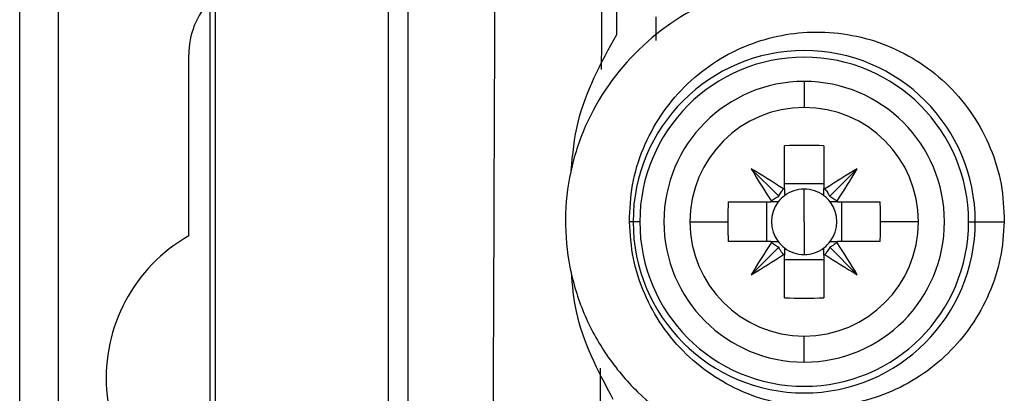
# Model space of a CAD drawing. Header units: millimetres. Extents: x 12 to 1209, y -252 to 1182.
# Tile 68 of 162: x 342 to 368, y 316 to 326. Entities that reach past the tile are written whole.
import ezdxf

# ---------------------------------------------------------------- set-up
doc = ezdxf.new("R2010")
doc.units = ezdxf.units.MM

msp = doc.modelspace()

# ---------------------------------------------------------------- linework, layer by layer
at = {"color": 7, "linetype": 'Continuous', "lineweight": 25}
for p, q in [((342.351, 291.388), (342.351, 651.388)), ((343.351, 651.388), (343.351, 291.388)), ((347.308, 291.345), (347.308, 651.432)), ((347.439, 333.5), (347.439, 291.475)), ((351.948, 295.985), (351.948, 333.286)), ((352.448, 333.286), (352.448, 296.485)), ((358.907, 325.781), (358.901, 325.165)), ((346.751, 320.083), (346.751, 324.788)), ((362.765, 324.101), (362.765, 323.424)), ((362.25, 321.318), (362.25, 322.428)), ((363.28, 322.428), (363.28, 321.318)), ((362.101, 321.115), (361.389, 321.827)), ((363.429, 321.115), (364.141, 321.827)), ((363.28, 321.434), (362.25, 321.434)), ((362.25, 321.318), (362.25, 321.128)), ((362.765, 320.451), (362.765, 321.302)), ((363.28, 321.128), (363.28, 321.318)), ((360.788, 320.966), (361.897, 320.966)), ((361.782, 320.966), (361.782, 319.936)), ((362.088, 320.966), (361.897, 320.966)), ((363.632, 320.966), (363.442, 320.966)), ((363.632, 320.966), (364.742, 320.966)), ((363.748, 319.936), (363.748, 320.966)), ((358.313, 320.451), (358.216, 320.451)), ((358.487, 320.451), (358.313, 320.451)), ((359.792, 320.451), (360.778, 320.451)), ((362.765, 320.451), (362.765, 319.6)), ((365.738, 320.451), (364.752, 320.451)), ((367.043, 320.451), (367.217, 320.451)), ((367.217, 320.451), (367.972, 320.451)), ((361.897, 319.936), (360.788, 319.936)), ((362.101, 319.787), (361.389, 319.075)), ((361.897, 319.936), (362.088, 319.936)), ((362.25, 319.773), (362.25, 319.583)), ((363.28, 319.583), (363.28, 319.773)), ((363.429, 319.787), (364.141, 319.075)), ((363.442, 319.936), (363.632, 319.936)), ((364.742, 319.936), (363.632, 319.936)), ((362.25, 318.473), (362.25, 319.583)), ((363.28, 319.583), (363.28, 318.473)), ((362.25, 319.467), (363.28, 319.467)), ((362.765, 316.801), (362.765, 317.478))]:
    msp.add_line(p, q, dxfattribs=at)
for centre, radius, start, end in [((348.851, 324.788), 2.1, 137.3128, 180), ((362.765, 320.451), 4.452, 0, 180), ((362.765, 320.451), 4.278, 0, 180), ((362.765, 320.451), 3.65, 90, 270), ((362.765, 320.451), 3.65, 270, 90), ((362.765, 320.451), 2.973, 90, 180), ((362.765, 320.451), 2.973, 0, 90), ((362.765, 308.69), 13.748, 87.8532, 92.1468), ((348.577, 300.258), 25.087, 57.0317, 59.2889), ((382.957, 334.639), 25.087, 210.7111, 212.9683), ((376.953, 300.258), 25.087, 120.7111, 122.9683), ((342.573, 334.639), 25.087, 327.0317, 329.2889), ((362.765, 320.451), 1.009, 120.6959, 122.1131), ((362.765, 320.451), 0.851, 90, 127.2411), ((362.765, 320.451), 0.851, 52.7589, 90), ((362.765, 320.451), 1.009, 57.8869, 59.3041), ((362.765, 320.451), 0.851, 127.2411, 142.7589), ((362.765, 320.451), 0.851, 37.2411, 52.7589), ((374.514, 320.451), 13.736, 177.8525, 180.0012), ((362.765, 320.451), 1.009, 147.8869, 149.3041), ((362.765, 320.451), 0.851, 142.7589, 217.2411), ((362.765, 320.451), 0.851, 322.7589, 37.2411), ((362.765, 320.451), 1.009, 30.6959, 32.1131), ((351.016, 320.451), 13.736, 359.9988, 2.1475), ((362.765, 320.451), 4.452, 180, 0), ((362.765, 320.451), 4.278, 180, 0), ((362.765, 320.451), 2.973, 180, 270), ((374.514, 320.451), 13.736, 179.9988, 182.1475), ((362.765, 320.451), 2.973, 270, 0), ((351.016, 320.451), 13.736, 357.8525, 0.0012), ((348.851, 316.388), 4.25, 119.6116, 248.7026), ((382.957, 306.263), 25.087, 147.0317, 149.2889), ((362.765, 320.451), 1.009, 210.6959, 212.1131), ((362.765, 320.451), 0.851, 217.2411, 232.7589), ((362.765, 320.451), 0.851, 232.7589, 270), ((362.765, 320.451), 0.851, 270, 307.2411), ((362.765, 320.451), 0.851, 307.2411, 322.7589), ((362.765, 320.451), 1.009, 327.8869, 329.3041), ((342.573, 306.263), 25.087, 30.7111, 32.9683), ((348.577, 340.643), 25.087, 300.7111, 302.9683), ((362.765, 320.451), 1.009, 237.8869, 239.3041), ((362.765, 320.451), 1.009, 300.6959, 302.1131), ((376.953, 340.643), 25.087, 237.0317, 239.2889), ((362.765, 332.212), 13.748, 267.8532, 272.1468)]:
    msp.add_arc(centre, radius, start, end, dxfattribs=at)
for points in [[(357.887, 325.322), (357.915, 328.192), (357.944, 331.065), (357.973, 333.941)], [(354.611, 298.648), (354.656, 309.618), (354.698, 320.623), (354.738, 331.662)]]:
    msp.add_open_spline(points, degree=3, dxfattribs=at)
for points, knots in [([(357.519, 333.537), (357.512, 331.784), (357.501, 328.739), (357.49, 325.699), (357.485, 324.409)], [0, 0, 0, 0, 0.575855, 1, 1, 1, 1]), ([(362.851, 326.709), (362.048, 326.614), (360.439, 326.424), (358.363, 325.04), (357.158, 323.34), (356.649, 321.76), (356.51, 320.514), (356.628, 319.26), (356.996, 318.056), (357.598, 316.954), (358.665, 315.689), (360.422, 314.499), (362.042, 314.309), (362.851, 314.214)], [0, 0, 0, 0, 0.124336, 0.249159, 0.373849, 0.436275, 0.499111, 0.561771, 0.624431, 0.68732, 0.749934, 0.875021, 1, 1, 1, 1]), ([(358.216, 320.451), (358.231, 320.773), (358.261, 321.426), (358.645, 322.675), (359.556, 324.048), (361.139, 325.103), (362.399, 325.374), (363.658, 325.397), (364.973, 325.15), (366.35, 324.246), (367.177, 323.242), (367.636, 322.375), (367.928, 321.433), (367.957, 320.779), (367.972, 320.451)], [0, 0, 0, 0, 0.061775, 0.125367, 0.250299, 0.375112, 0.492259, 0.499963, 0.624607, 0.7492, 0.812771, 0.874495, 0.937172, 1, 1, 1, 1]), ([(356.699, 321.781), (356.741, 322.205), (356.865, 323.458), (357.48, 324.58), (357.887, 325.322)], [0, 0, 0, 0, 0.338242, 1, 1, 1, 1]), ([(362.101, 321.115), (362.122, 321.153), (362.159, 321.219), (362.208, 321.279), (362.229, 321.305)], [0, 0, 0, 0, 0.559691, 1, 1, 1, 1]), ([(363.301, 321.305), (363.328, 321.272), (363.376, 321.212), (363.413, 321.145), (363.429, 321.115)], [0, 0, 0, 0, 0.560698, 1, 1, 1, 1]), ([(361.91, 320.987), (361.944, 321.014), (362.004, 321.062), (362.071, 321.099), (362.101, 321.115)], [0, 0, 0, 0, 0.560698, 1, 1, 1, 1]), ([(363.429, 321.115), (363.467, 321.094), (363.534, 321.056), (363.593, 321.008), (363.619, 320.987)], [0, 0, 0, 0, 0.559691, 1, 1, 1, 1]), ([(367.972, 320.451), (367.95, 320.135), (367.904, 319.492), (367.503, 318.271), (366.586, 316.933), (364.982, 315.887), (363.115, 315.515), (361.239, 315.867), (359.876, 316.746), (359.05, 317.723), (358.585, 318.57), (358.282, 319.488), (358.238, 320.13), (358.216, 320.451)], [0, 0, 0, 0, 0.061705, 0.125448, 0.250217, 0.374998, 0.499783, 0.624549, 0.749318, 0.813241, 0.874782, 0.937546, 1, 1, 1, 1]), ([(362.101, 319.787), (362.063, 319.808), (361.996, 319.845), (361.937, 319.893), (361.91, 319.915)], [0, 0, 0, 0, 0.559691, 1, 1, 1, 1]), ([(362.229, 319.596), (362.202, 319.63), (362.154, 319.69), (362.117, 319.757), (362.101, 319.787)], [0, 0, 0, 0, 0.560698, 1, 1, 1, 1]), ([(363.429, 319.787), (363.408, 319.749), (363.371, 319.682), (363.322, 319.623), (363.301, 319.596)], [0, 0, 0, 0, 0.559691, 1, 1, 1, 1]), ([(363.619, 319.915), (363.586, 319.888), (363.526, 319.84), (363.459, 319.803), (363.429, 319.787)], [0, 0, 0, 0, 0.560698, 1, 1, 1, 1]), ([(357.796, 315.831), (357.4, 316.575), (356.84, 317.63), (356.737, 318.801), (356.707, 319.147)], [0, 0, 0, 0, 0.705415, 1, 1, 1, 1]), ([(357.455, 316.641), (357.452, 315.85), (357.446, 314.261), (357.436, 311.869), (357.423, 308.475), (357.41, 305.163), (357.397, 302.227), (357.391, 300.759), (357.388, 299.846), (357.385, 299.202), (357.384, 298.88), (357.383, 298.719)], [0, 0, 0, 0, 0.132192, 0.265523, 0.399991, 0.699995, 0.819997, 0.891998, 0.945999, 0.973, 1, 1, 1, 1])]:
    msp.add_open_spline(points, degree=3, knots=knots, dxfattribs=at)

doc.saveas('drawing.dxf')
